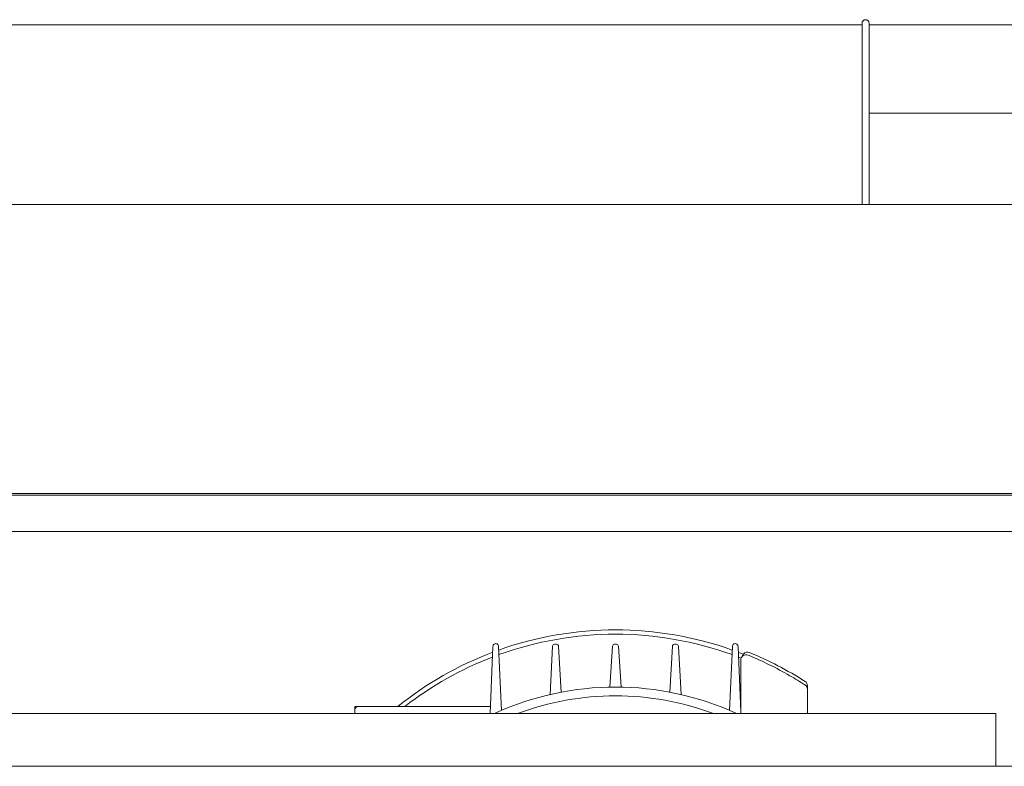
# Model space of a CAD drawing. Header units: millimetres. Extents: x -850 to 154668, y -24973 to 71030.
# Tile 47 of 212: x 41500 to 41780, y 22664 to 22876. Entities that reach past the tile are written whole.
import ezdxf

# ---------------------------------------------------------------- set-up
doc = ezdxf.new("R2010")
doc.units = ezdxf.units.MM
doc.header["$MEASUREMENT"] = 0
doc.layers.add('New_66 Transportvoorzieningen', color=7, linetype='Continuous')

# ---------------------------------------------------------------- blocks, each defined once
blk = doc.blocks.new('#2D lift easy 1462x1520')
at = {"layer": 'New_66 Transportvoorzieningen', "color": 7, "linetype": 'Continuous', "lineweight": 0}
for p, q in [((285.85, 12889.85), (285.85, 14350.85)), ((275.5, 12893.22), (275.5, 14347.48)), ((286.35, 12905.85), (286.35, 14334.85)), ((368.38, 14334.85), (368.38, 12905.85)), ((208.85, 13024.35), (208.85, 14216.35)), ((419.35, 13890.35), (419.35, 13350.35)), ((419.35, 13890.35), (419.35, 13350.35)), ((419.35, 13890.35), (419.35, 13350.35)), ((419.35, 13890.35), (419.35, 13350.35)), ((419.35, 13890.35), (419.35, 13350.35)), ((419.35, 13890.35), (419.35, 13350.35)), ((419.35, 13890.35), (419.35, 13350.35)), ((419.35, 13890.35), (419.35, 13350.35)), ((419.35, 13890.35), (419.35, 13350.35)), ((419.35, 13890.35), (419.35, 13350.35)), ((223.85, 13312.35), (223.85, 13764.35)), ((224.85, 13494.4), (223.88, 13494.4)), ((225.85, 13494.4), (224.85, 13494.4)), ((225.85, 13494.4), (225.85, 13493.4)), ((225.85, 13493.4), (225.85, 13471.41)), ((225.85, 13471.41), (225.85, 13471.04)), ((225.85, 13471.04), (225.85, 13455.85)), ((242.86, 13455.15), (223.85, 13455.93)), ((224.72, 13452.75), (242.88, 13453.55)), ((242.93, 13438.2), (229.23, 13438.95)), ((243.49, 13437.1), (243.49, 13437.6)), ((229.9, 13435.75), (242.93, 13436.5)), ((242.93, 13421.2), (231.33, 13421.95)), ((243.49, 13420.1), (243.49, 13420.6)), ((231.33, 13418.75), (242.93, 13419.5)), ((242.93, 13404.2), (229.9, 13404.95)), ((229.23, 13401.75), (242.93, 13402.5)), ((243.49, 13403.1), (243.49, 13403.6)), ((242.88, 13387.15), (224.72, 13387.95)), ((239.03, 13384.8), (223.85, 13384.8)), ((224.34, 13384.8), (242.86, 13385.55)), ((225.85, 13384.86), (225.85, 13384.8)), ((240.28, 13384.27), (240.12, 13384.33)), ((240.3, 13384.27), (240.12, 13384.33)), ((240.71, 13384.03), (240.28, 13384.27)), ((240.7, 13384.05), (240.3, 13384.27)), ((241.01, 13383.71), (240.7, 13384.05)), ((241.03, 13383.69), (240.71, 13384.03)), ((241.22, 13383.23), (241.03, 13383.69)), ((241.15, 13382.3), (241.26, 13382.74)), ((241.26, 13382.74), (241.22, 13383.23)), ((223.85, 13365.84), (230.68, 13365.84)), ((231.68, 13365.84), (230.68, 13365.84)), ((368.38, 13350.35), (370.92, 13350.35)), ((370.92, 13348.35), (368.38, 13348.35)), ((370.92, 13350.35), (378.52, 13350.35)), ((378.52, 13348.35), (370.92, 13348.35)), ((378.52, 13350.35), (385.14, 13350.35)), ((385.14, 13348.35), (378.52, 13348.35)), ((385.14, 13350.35), (390.4, 13350.35)), ((390.4, 13348.35), (385.14, 13348.35)), ((390.4, 13350.35), (394.53, 13350.35)), ((394.53, 13348.35), (390.4, 13348.35)), ((394.35, 13168.35), (394.35, 13348.35)), ((394.53, 13350.35), (397.73, 13350.35)), ((397.73, 13348.35), (394.53, 13348.35)), ((397.73, 13350.35), (400.51, 13350.35)), ((400.51, 13348.35), (397.73, 13348.35)), ((400.51, 13350.35), (402.64, 13350.35)), ((402.64, 13348.35), (400.51, 13348.35)), ((402.64, 13350.35), (404.2, 13350.35)), ((404.2, 13348.35), (402.64, 13348.35)), ((404.2, 13350.35), (405.72, 13350.35)), ((405.72, 13348.35), (404.2, 13348.35)), ((405.72, 13350.35), (407.24, 13350.35)), ((407.24, 13348.35), (405.72, 13348.35)), ((407.24, 13350.35), (409.84, 13350.35)), ((409.84, 13348.35), (407.24, 13348.35)), ((419.35, 13348.35), (407.38, 13348.35)), ((409.84, 13350.35), (412.1, 13350.35)), ((412.1, 13348.35), (409.84, 13348.35)), ((412.1, 13350.35), (414.23, 13350.35)), ((414.23, 13348.35), (412.1, 13348.35)), ((414.23, 13350.35), (416.25, 13350.35)), ((416.25, 13348.35), (414.23, 13348.35)), ((416.25, 13350.35), (418.39, 13350.35)), ((418.39, 13348.35), (416.25, 13348.35)), ((418.39, 13350.35), (419.65, 13350.35)), ((419.65, 13348.35), (418.39, 13348.35)), ((419.35, 13168.35), (419.35, 13348.35)), ((419.65, 13350.35), (419.85, 13350.35)), ((419.85, 13348.35), (419.65, 13348.35)), ((208.85, 13312.35), (223.85, 13312.35))]:
    blk.add_line(p, q, dxfattribs=at)
for centre, radius, start, end in [((223.88, 13495.4), 1, 267.975, 270), ((224.85, 13493.4), 1, 0, 90), ((148.85, 13420.35), 98.75, 20.6751, 38.7626), ((148.85, 13420.35), 97.5, 20.9875, 37.8384), ((148.85, 13420.35), 82.5, 335.38, 24.62), ((242.89, 13454.35), 0.8, 269.168, 92.3305), ((148.85, 13420.35), 97.5, 340.1557, 19.8443), ((148.85, 13420.35), 98.75, 340.3818, 19.6182), ((148.85, 13420.35), 80, 339.6359, 20.3641), ((242.89, 13437.6), 0.6, 0, 86.8626), ((242.89, 13437.1), 0.6, 273.2994, 0), ((242.89, 13420.6), 0.6, 0, 86.2935), ((242.89, 13420.1), 0.6, 273.7065, 0), ((242.89, 13403.6), 0.6, 0, 86.7006), ((242.89, 13403.1), 0.6, 273.1374, 0), ((242.89, 13386.35), 0.8, 267.7294, 90.8534), ((239.03, 13383.3), 1.5, 337.6623, 90), ((148.85, 13420.35), 97.5, 338.5437, 339.0124), ((148.85, 13420.35), 98.75, 338.435, 339.3248), ((148.85, 13420.35), 99.84, 327.3773, 337.5964), ((148.85, 13420.35), 99, 330, 337.6623), ((148.85, 13420.35), 99, 327.0605, 330), ((230.68, 13367.34), 1.5, 270, 327.0605), ((231.68, 13367.34), 1.5, 270, 327.3773), ((419.85, 13349.35), 1, 0, 90), ((419.85, 13349.35), 1, 270, 0), ((223.88, 13345.33), 1, 90, 92.025)]:
    blk.add_arc(centre, radius, start, end, dxfattribs=at)

msp = doc.modelspace()

# ---------------------------------------------------------------- block references
at = {"layer": 'New_66 Transportvoorzieningen', "color": 1, "linetype": 'Continuous', "lineweight": 0, "zscale": 1000, "rotation": 90}
msp.add_blockref('#2D lift easy 1462x1520', (55089.85, 22455), dxfattribs=at)

doc.saveas('drawing.dxf')
